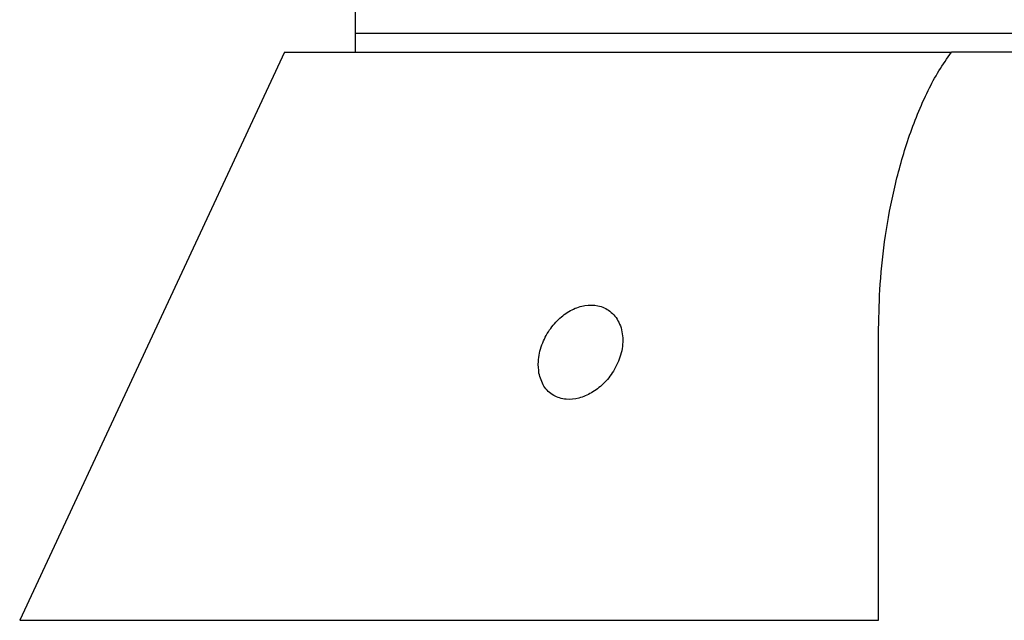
# Model space of a CAD drawing. Header units: inches. Extents: x 2.6 to 37.8, y 3.5 to 30.8.
# Tile 22 of 32: x 22.217 to 23.245, y 21.208 to 21.835. Entities that reach past the tile are written whole.
import ezdxf

# ---------------------------------------------------------------- set-up
doc = ezdxf.new("R2010")
doc.units = ezdxf.units.IN
doc.header["$MEASUREMENT"] = 0

msp = doc.modelspace()

# ---------------------------------------------------------------- linework, layer by layer
at = {"color": 7, "linetype": 'Continuous', "lineweight": 25}
for p, q in [((22.5672, 21.8501), (22.5672, 21.8204)), ((22.5672, 21.8204), (22.5672, 21.8007)), ((23.1532, 21.8204), (22.5672, 21.8204)), ((23.9451, 21.8204), (23.1532, 21.8204)), ((22.4935, 21.8007), (22.2171, 21.208)), ((22.4935, 21.8007), (23.1897, 21.8007)), ((23.3226, 21.8007), (23.1897, 21.8007)), ((23.1136, 21.208), (23.1136, 21.5122))]:
    msp.add_line(p, q, dxfattribs=at)
at = {"color": 8, "linetype": 'Continuous', "lineweight": 25}
msp.add_line((22.2171, 21.208), (23.1136, 21.208), dxfattribs=at)
at = {"color": 7, "linetype": 'Continuous', "lineweight": 25}
for points, knots in [([(23.1136, 21.5122), (23.114, 21.5277), (23.1147, 21.5601), (23.1202, 21.6095), (23.1298, 21.6604), (23.144, 21.7113), (23.1602, 21.7517), (23.1761, 21.7815), (23.1852, 21.7943), (23.1897, 21.8007)], [0, 0, 0, 0, 0.156731, 0.326905, 0.497974, 0.672641, 0.849194, 0.924313, 1, 1, 1, 1]), ([(22.7591, 21.4659), (22.7605, 21.4611), (22.7633, 21.4515), (22.7735, 21.4419), (22.7867, 21.4378), (22.8007, 21.4391), (22.8143, 21.4449), (22.8269, 21.4546), (22.8378, 21.4681), (22.8453, 21.4849), (22.8476, 21.5029), (22.8436, 21.5192), (22.8341, 21.5311), (22.8213, 21.537), (22.8073, 21.5373), (22.7933, 21.5326), (22.7804, 21.5236), (22.7693, 21.5109), (22.7613, 21.4951), (22.7577, 21.4793), (22.7587, 21.4699), (22.7591, 21.4659)], [0, 0, 0, 0, 0.056243, 0.112679, 0.16414, 0.210716, 0.256219, 0.304224, 0.357078, 0.415363, 0.477165, 0.538474, 0.595666, 0.647815, 0.696385, 0.743645, 0.791762, 0.842571, 0.897402, 0.95658, 1, 1, 1, 1])]:
    msp.add_open_spline(points, degree=3, knots=knots, dxfattribs=at)

doc.saveas('drawing.dxf')
